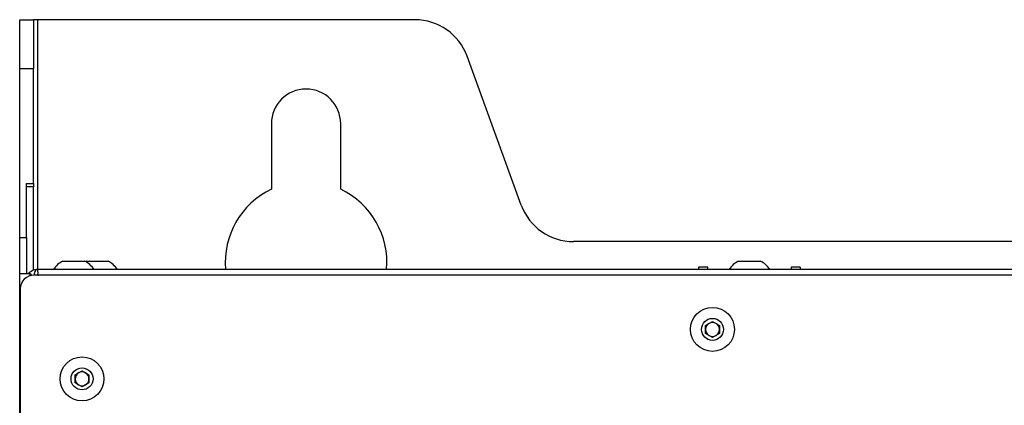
# Model space of a CAD drawing. Header units: millimetres. Extents: x 155400 to 158106, y 111257 to 114777.
# Tile 107 of 157: x 156849 to 157062, y 113379 to 113463. Entities that reach past the tile are written whole.
import ezdxf

# ---------------------------------------------------------------- set-up
doc = ezdxf.new("R2010")
doc.units = ezdxf.units.MM

msp = doc.modelspace()

# ---------------------------------------------------------------- linework, layer by layer
at = {"color": 7, "linetype": 'Continuous', "lineweight": 25}
for p, q in [((156848.57, 113462.52), (156851.57, 113462.52)), ((156848.57, 113452), (156848.57, 113462.52)), ((156851.57, 113462.52), (156851.57, 113452)), ((156852.47, 113462.52), (156851.57, 113462.52)), ((156934.17, 113462.52), (156852.47, 113462.52)), ((156852.47, 113408.52), (156852.47, 113462.52)), ((156957.17, 113422.42), (156945.45, 113454.63)), ((156848.57, 113452), (156851.57, 113452)), ((156848.57, 113415.42), (156848.57, 113452)), ((156851.57, 113427.09), (156851.57, 113452)), ((156903.07, 113440.02), (156903.07, 113425.84)), ((156918.07, 113425.84), (156918.07, 113440.02)), ((156850.07, 113427.09), (156851.57, 113427.09)), ((156850.07, 113415.42), (156850.07, 113427.09)), ((156851.57, 113427.09), (156851.57, 113426.4)), ((156851.57, 113426.4), (156850.07, 113426.4)), ((156851.57, 113408.36), (156851.57, 113426.4)), ((156848.57, 113415.42), (156850.07, 113415.42)), ((156848.57, 113407.52), (156848.57, 113415.42)), ((156850.07, 113415.42), (156850.07, 113407.52)), ((157172.7, 113414.52), (156968.45, 113414.52)), ((156857.9, 113410.27), (156860.27, 113410.27)), ((156860.27, 113410.27), (156862.65, 113410.27)), ((156862.95, 113410.27), (156862.8, 113410.2)), ((156862.95, 113410.27), (156865.32, 113410.27)), ((156865.32, 113410.27), (156867.7, 113410.27)), ((157004.2, 113410.27), (157006.57, 113410.27)), ((157006.57, 113410.27), (157008.95, 113410.27)), ((156848.57, 112557.27), (156848.57, 113407.52)), ((156850.82, 113407.52), (156848.57, 113407.52)), ((156850.82, 113407.52), (156851.13, 113407.22)), ((156850.82, 113407.52), (156851.06, 113407.52)), ((156850.82, 113407.14), (156850.82, 113407.52)), ((156852.32, 113408.52), (157288.82, 113408.52)), ((156997.57, 113409.02), (156995.57, 113409.02)), ((156995.57, 113409.02), (156995.57, 113408.52)), ((156997.57, 113408.52), (156997.57, 113409.02)), ((157017.57, 113409.02), (157015.57, 113409.02)), ((157015.57, 113409.02), (157015.57, 113408.52)), ((157017.57, 113409.02), (157017.57, 113408.52)), ((157289.45, 113407.27), (156851.7, 113407.27)), ((156848.7, 113404.27), (156848.7, 113001.57)), ((156997.07, 113396.39), (156998.57, 113397.26)), ((156998.57, 113397.26), (157000.07, 113396.39)), ((156997.07, 113394.66), (156997.07, 113396.39)), ((156998.57, 113393.79), (156997.07, 113394.66)), ((157000.07, 113394.66), (156998.57, 113393.79)), ((157000.07, 113396.39), (157000.07, 113394.66)), ((156860.57, 113385.69), (156862.07, 113386.55)), ((156862.07, 113386.55), (156863.57, 113385.69)), ((156860.57, 113383.95), (156860.57, 113385.69)), ((156863.57, 113385.69), (156863.57, 113383.95)), ((156862.07, 113383.09), (156860.57, 113383.95)), ((156863.57, 113383.95), (156862.07, 113383.09))]:
    msp.add_line(p, q, dxfattribs=at)
for centre, radius in [((156998.57, 113395.52), 4.75), ((156998.57, 113395.52), 2.38), ((156862.07, 113384.82), 4.75), ((156862.07, 113384.82), 2.38)]:
    msp.add_circle(centre, radius, dxfattribs=at)
for centre, radius, start, end in [((156934.17, 113450.52), 12, 20, 90), ((156910.57, 113440.02), 7.5, 0, 180), ((156910.57, 113410.02), 17.5, 115.3769, 184.9171), ((156910.57, 113410.02), 17.5, 355.0829, 64.6231), ((156968.45, 113426.52), 12, 200, 270), ((156860.27, 113405.52), 5.32, 116.5409, 145.5721), ((156860.27, 113405.52), 5.32, 34.4279, 63.4591), ((156865.32, 113405.52), 5.32, 34.4279, 63.4591), ((157006.57, 113405.52), 5.32, 116.5409, 145.5721), ((157006.57, 113405.52), 5.32, 34.4279, 63.4591), ((156851.7, 113404.27), 3, 90, 180), ((156998.57, 113395.52), 1.5, 120, 180), ((156998.57, 113395.52), 1.5, 60, 120), ((156998.57, 113395.52), 1.5, 0, 60), ((156998.57, 113395.52), 1.5, 180, 240), ((156998.57, 113395.52), 1.5, 300, 0), ((156998.57, 113395.52), 1.5, 240, 300), ((156862.07, 113384.82), 1.5, 120, 180), ((156862.07, 113384.82), 1.5, 60, 120), ((156862.07, 113384.82), 1.5, 0, 60), ((156862.07, 113384.82), 1.5, 180, 240), ((156862.07, 113384.82), 1.5, 300, 0), ((156862.07, 113384.82), 1.5, 240, 300)]:
    msp.add_arc(centre, radius, start, end, dxfattribs=at)
for points, knots in [([(156850.45, 113407.52), (156850.56, 113407.68), (156850.68, 113407.82), (156850.96, 113408.07), (156851.11, 113408.18), (156851.43, 113408.35), (156851.61, 113408.41), (156851.96, 113408.5), (156852.14, 113408.52), (156852.32, 113408.52)], [0, 0, 0, 0, 0.25, 0.25, 0.5, 0.5, 0.75, 0.75, 1, 1, 1, 1]), ([(156852.32, 113408.52), (156852.32, 113408.52), (156852.32, 113408.52), (156852.32, 113408.52), (156852.32, 113408.52), (156852.23, 113408.52), (156852.11, 113408.46), (156851.93, 113408.2), (156851.77, 113407.86), (156851.69, 113407.44), (156851.66, 113407.26)], [0, 0, 0, 0, 0.0037252, 0.0047543, 0.0057973, 0.0066034, 0.3271067, 0.4313925, 0.7636463, 1, 1, 1, 1])]:
    msp.add_open_spline(points, degree=3, knots=knots, dxfattribs=at)
for points in [[(156850.92, 113407.42), (156850.97, 113407.46), (156851.01, 113407.49), (156851.06, 113407.52)], [(156852.32, 113408.52), (156852.35, 113408.52), (156852.38, 113408.47), (156852.4, 113408.35)], [(156852.4, 113408.35), (156852.43, 113408.24), (156852.45, 113408.07), (156852.48, 113407.87)], [(156852.48, 113407.87), (156852.51, 113407.66), (156852.53, 113407.41), (156852.56, 113407.14)]]:
    msp.add_open_spline(points, degree=3, dxfattribs=at)

doc.saveas('drawing.dxf')
